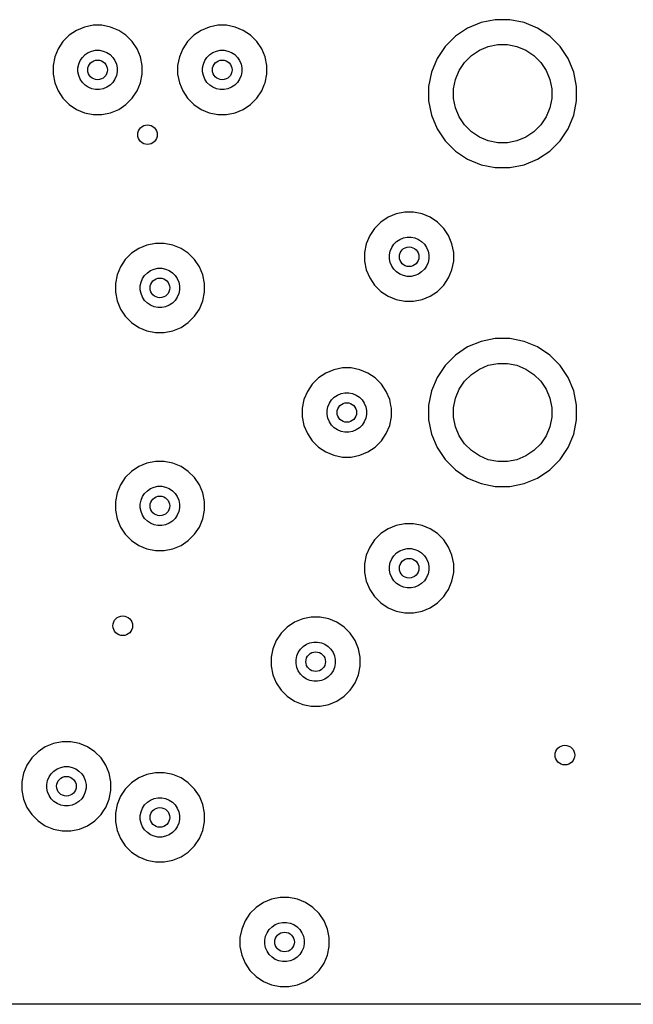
# Model space of a CAD drawing. Extents: x 1 to 139, y -76 to -1.
# Tile 10 of 26: x 54 to 67, y -76 to -55. Entities that reach past the tile are written whole.
import ezdxf

# ---------------------------------------------------------------- set-up
doc = ezdxf.new("R2010")
doc.units = 0
doc.header["$MEASUREMENT"] = 0
doc.layers.add('BLACK', color=7, linetype='CONTINUOUS')

msp = doc.modelspace()

# ---------------------------------------------------------------- linework, layer by layer
at = {"layer": 'BLACK', "linetype": 'CONTINUOUS'}
for p, q in [((63.6951, -55.55), (63.4207, -55.6636)), ((63.9865, -55.492), (63.6951, -55.55)), ((64.2835, -55.492), (63.9865, -55.492)), ((64.5749, -55.55), (64.2835, -55.492)), ((64.8493, -55.6636), (64.5749, -55.55)), ((55.4499, -55.7103), (55.3012, -55.8097)), ((55.6151, -55.6419), (55.4499, -55.7103)), ((55.7906, -55.607), (55.6151, -55.6419)), ((55.9694, -55.607), (55.7906, -55.607)), ((56.1449, -55.6419), (55.9694, -55.607)), ((56.3101, -55.7103), (56.1449, -55.6419)), ((56.4588, -55.8097), (56.3101, -55.7103)), ((57.9899, -55.7103), (57.8412, -55.8097)), ((58.1551, -55.6419), (57.9899, -55.7103)), ((58.3306, -55.607), (58.1551, -55.6419)), ((58.5094, -55.607), (58.3306, -55.607)), ((58.6849, -55.6419), (58.5094, -55.607)), ((58.8501, -55.7103), (58.6849, -55.6419)), ((58.9988, -55.8097), (58.8501, -55.7103)), ((63.4207, -55.6636), (63.1737, -55.8287)), ((65.0963, -55.8287), (64.8493, -55.6636)), ((55.1747, -55.9362), (55.0753, -56.0849)), ((55.3012, -55.8097), (55.1747, -55.9362)), ((56.5853, -55.9362), (56.4588, -55.8097)), ((56.6847, -56.0849), (56.5853, -55.9362)), ((57.7147, -55.9362), (57.6153, -56.0849)), ((57.8412, -55.8097), (57.7147, -55.9362)), ((59.1253, -55.9362), (58.9988, -55.8097)), ((59.2247, -56.0849), (59.1253, -55.9362)), ((63.1737, -55.8287), (62.9637, -56.0387)), ((63.8433, -56.0384), (64.0365, -56)), ((64.0365, -56), (64.2335, -56)), ((64.2335, -56), (64.4267, -56.0384)), ((65.3063, -56.0387), (65.0963, -55.8287)), ((55.0753, -56.0849), (55.0069, -56.2501)), ((55.5693, -56.26), (55.625, -56.2043)), ((55.625, -56.2043), (55.6905, -56.1605)), ((55.6905, -56.1605), (55.7633, -56.1304)), ((55.7633, -56.1304), (55.8406, -56.115)), ((55.8406, -56.115), (55.9194, -56.115)), ((55.9194, -56.115), (55.9967, -56.1304)), ((55.9967, -56.1304), (56.0695, -56.1605)), ((56.0695, -56.1605), (56.135, -56.2043)), ((56.135, -56.2043), (56.1907, -56.26)), ((56.7531, -56.2501), (56.6847, -56.0849)), ((57.6153, -56.0849), (57.5469, -56.2501)), ((58.1093, -56.26), (58.165, -56.2043)), ((58.165, -56.2043), (58.2305, -56.1605)), ((58.2305, -56.1605), (58.3033, -56.1304)), ((58.3033, -56.1304), (58.3806, -56.115)), ((58.3806, -56.115), (58.4594, -56.115)), ((58.4594, -56.115), (58.5367, -56.1304)), ((58.5367, -56.1304), (58.6095, -56.1605)), ((58.6095, -56.1605), (58.675, -56.2043)), ((58.675, -56.2043), (58.7307, -56.26)), ((59.2931, -56.2501), (59.2247, -56.0849)), ((62.9637, -56.0387), (62.7986, -56.2857)), ((63.4975, -56.2232), (63.6613, -56.1138)), ((63.6613, -56.1138), (63.8433, -56.0384)), ((64.4267, -56.0384), (64.6087, -56.1138)), ((64.6087, -56.1138), (64.7725, -56.2232)), ((65.4714, -56.2857), (65.3063, -56.0387)), ((55.0069, -56.2501), (54.972, -56.4256)), ((55.48, -56.4756), (55.4954, -56.3983)), ((55.4954, -56.3983), (55.5255, -56.3255)), ((55.5255, -56.3255), (55.5693, -56.26)), ((56.1907, -56.26), (56.2345, -56.3255)), ((56.2345, -56.3255), (56.2646, -56.3983)), ((56.2646, -56.3983), (56.28, -56.4756)), ((56.788, -56.4256), (56.7531, -56.2501)), ((57.5469, -56.2501), (57.512, -56.4256)), ((58.02, -56.4756), (58.0354, -56.3983)), ((58.0354, -56.3983), (58.0655, -56.3255)), ((58.0655, -56.3255), (58.1093, -56.26)), ((58.7307, -56.26), (58.7745, -56.3255)), ((58.7745, -56.3255), (58.8046, -56.3983)), ((58.8046, -56.3983), (58.82, -56.4756)), ((59.328, -56.4256), (59.2931, -56.2501)), ((62.7986, -56.2857), (62.685, -56.5601)), ((63.2488, -56.5263), (63.3582, -56.3625)), ((63.3582, -56.3625), (63.4975, -56.2232)), ((64.7725, -56.2232), (64.9118, -56.3625)), ((64.9118, -56.3625), (65.0212, -56.5263)), ((65.585, -56.5601), (65.4714, -56.2857)), ((54.972, -56.4256), (54.972, -56.6044)), ((54.972, -56.6044), (55.0069, -56.7799)), ((55.48, -56.5544), (55.48, -56.4756)), ((55.4954, -56.6317), (55.48, -56.5544)), ((56.28, -56.5544), (56.2646, -56.6317)), ((56.28, -56.4756), (56.28, -56.5544)), ((56.7531, -56.7799), (56.788, -56.6044)), ((56.788, -56.6044), (56.788, -56.4256)), ((57.512, -56.4256), (57.512, -56.6044)), ((57.512, -56.6044), (57.5469, -56.7799)), ((58.02, -56.5544), (58.02, -56.4756)), ((58.0354, -56.6317), (58.02, -56.5544)), ((58.82, -56.5544), (58.8046, -56.6317)), ((58.82, -56.4756), (58.82, -56.5544)), ((59.2931, -56.7799), (59.328, -56.6044)), ((59.328, -56.6044), (59.328, -56.4256)), ((62.685, -56.5601), (62.627, -56.8515)), ((63.1734, -56.7083), (63.2488, -56.5263)), ((65.0212, -56.5263), (65.0966, -56.7083)), ((65.643, -56.8515), (65.585, -56.5601)), ((55.0069, -56.7799), (55.0753, -56.9451)), ((55.5255, -56.7045), (55.4954, -56.6317)), ((55.5693, -56.77), (55.5255, -56.7045)), ((55.625, -56.8257), (55.5693, -56.77)), ((56.1907, -56.77), (56.135, -56.8257)), ((56.2345, -56.7045), (56.1907, -56.77)), ((56.2646, -56.6317), (56.2345, -56.7045)), ((56.6847, -56.9451), (56.7531, -56.7799)), ((57.5469, -56.7799), (57.6153, -56.9451)), ((58.0655, -56.7045), (58.0354, -56.6317)), ((58.1093, -56.77), (58.0655, -56.7045)), ((58.165, -56.8257), (58.1093, -56.77)), ((58.7307, -56.77), (58.675, -56.8257)), ((58.7745, -56.7045), (58.7307, -56.77)), ((58.8046, -56.6317), (58.7745, -56.7045)), ((59.2761, -56.8208), (59.2931, -56.7799)), ((63.135, -56.9015), (63.1734, -56.7083)), ((65.0966, -56.7083), (65.135, -56.9015)), ((55.0753, -56.9451), (55.1747, -57.0938)), ((55.6905, -56.8695), (55.625, -56.8257)), ((55.7633, -56.8996), (55.6905, -56.8695)), ((55.8406, -56.915), (55.7633, -56.8996)), ((55.9194, -56.915), (55.8406, -56.915)), ((55.9967, -56.8996), (55.9194, -56.915)), ((56.0695, -56.8695), (55.9967, -56.8996)), ((56.135, -56.8257), (56.0695, -56.8695)), ((56.5853, -57.0938), (56.6847, -56.9451)), ((57.6153, -56.9451), (57.7147, -57.0938)), ((58.2305, -56.8695), (58.165, -56.8257)), ((58.3033, -56.8996), (58.2305, -56.8695)), ((58.3806, -56.915), (58.3033, -56.8996)), ((58.4594, -56.915), (58.3806, -56.915)), ((58.5367, -56.8996), (58.4594, -56.915)), ((58.6095, -56.8695), (58.5367, -56.8996)), ((58.675, -56.8257), (58.6095, -56.8695)), ((59.1253, -57.0938), (59.2247, -56.9451)), ((59.2247, -56.9451), (59.2761, -56.8209)), ((59.2761, -56.8209), (59.2761, -56.8208)), ((62.627, -56.8515), (62.627, -57.1485)), ((63.135, -57.0985), (63.135, -56.9015)), ((65.135, -56.9015), (65.135, -57.0985)), ((65.643, -57.1485), (65.643, -56.8515)), ((55.1747, -57.0938), (55.3012, -57.2203)), ((56.4588, -57.2203), (56.5853, -57.0938)), ((57.7147, -57.0938), (57.8412, -57.2203)), ((58.9988, -57.2203), (59.1253, -57.0938)), ((62.627, -57.1485), (62.685, -57.4399)), ((63.1734, -57.2917), (63.135, -57.0985)), ((65.135, -57.0985), (65.0966, -57.2917)), ((65.585, -57.4399), (65.643, -57.1485)), ((55.3012, -57.2203), (55.4499, -57.3197)), ((55.4499, -57.3197), (55.6151, -57.3881)), ((55.6151, -57.3881), (55.7906, -57.423)), ((55.9694, -57.423), (56.1449, -57.3881)), ((56.1449, -57.3881), (56.3101, -57.3197)), ((56.3101, -57.3197), (56.4588, -57.2203)), ((57.8412, -57.2203), (57.9899, -57.3197)), ((57.9899, -57.3197), (58.1551, -57.3881)), ((58.1551, -57.3881), (58.3306, -57.423)), ((58.5094, -57.423), (58.6849, -57.3881)), ((58.6849, -57.3881), (58.8501, -57.3197)), ((58.8501, -57.3197), (58.9988, -57.2203)), ((63.2488, -57.4737), (63.1734, -57.2917)), ((65.0966, -57.2917), (65.0212, -57.4737)), ((55.7906, -57.423), (55.9694, -57.423)), ((58.3306, -57.423), (58.5094, -57.423)), ((62.685, -57.4399), (62.7986, -57.7143)), ((63.3582, -57.6375), (63.2488, -57.4737)), ((65.0212, -57.4737), (64.9118, -57.6375)), ((65.4714, -57.7143), (65.585, -57.4399)), ((62.7986, -57.7143), (62.9637, -57.9613)), ((63.4975, -57.7768), (63.3582, -57.6375)), ((63.6613, -57.8862), (63.4975, -57.7768)), ((64.7725, -57.7768), (64.6087, -57.8862)), ((64.9118, -57.6375), (64.7725, -57.7768)), ((65.3063, -57.9613), (65.4714, -57.7143)), ((62.9637, -57.9613), (63.1737, -58.1713)), ((63.8433, -57.9616), (63.6613, -57.8862)), ((64.0365, -58), (63.8433, -57.9616)), ((64.2335, -58), (64.0365, -58)), ((64.4267, -57.9616), (64.2335, -58)), ((64.6087, -57.8862), (64.4267, -57.9616)), ((65.0963, -58.1713), (65.3063, -57.9613)), ((63.1737, -58.1713), (63.4207, -58.3364)), ((64.8493, -58.3364), (65.0963, -58.1713)), ((63.4207, -58.3364), (63.6951, -58.45)), ((64.5749, -58.45), (64.8493, -58.3364)), ((63.6951, -58.45), (63.9865, -58.508)), ((63.9865, -58.508), (64.2835, -58.508)), ((64.2835, -58.508), (64.5749, -58.45)), ((61.7999, -59.5203), (61.6512, -59.6197)), ((61.9651, -59.4519), (61.7999, -59.5203)), ((62.1406, -59.417), (61.9651, -59.4519)), ((62.3194, -59.417), (62.1406, -59.417)), ((62.4949, -59.4519), (62.3194, -59.417)), ((62.6601, -59.5203), (62.4949, -59.4519)), ((62.8088, -59.6197), (62.6601, -59.5203)), ((61.5247, -59.7462), (61.4253, -59.8949)), ((61.6512, -59.6197), (61.5247, -59.7462)), ((62.9353, -59.7462), (62.8088, -59.6197)), ((63.0347, -59.8949), (62.9353, -59.7462)), ((61.4253, -59.8949), (61.3569, -60.0601)), ((61.9193, -60.07), (61.975, -60.0143)), ((61.975, -60.0143), (62.0405, -59.9705)), ((62.0405, -59.9705), (62.1133, -59.9404)), ((62.1133, -59.9404), (62.1906, -59.925)), ((62.1906, -59.925), (62.2694, -59.925)), ((62.2694, -59.925), (62.3467, -59.9404)), ((62.3467, -59.9404), (62.4195, -59.9705)), ((62.4195, -59.9705), (62.485, -60.0143)), ((62.485, -60.0143), (62.5407, -60.07)), ((63.1031, -60.0601), (63.0347, -59.8949)), ((56.7199, -60.1553), (56.5712, -60.2547)), ((56.8851, -60.0869), (56.7199, -60.1553)), ((57.0606, -60.052), (56.8851, -60.0869)), ((57.2394, -60.052), (57.0606, -60.052)), ((57.4149, -60.0869), (57.2394, -60.052)), ((57.5801, -60.1553), (57.4149, -60.0869)), ((57.7288, -60.2547), (57.5801, -60.1553)), ((61.3569, -60.0601), (61.322, -60.2356)), ((61.83, -60.2856), (61.8454, -60.2083)), ((61.8454, -60.2083), (61.8755, -60.1355)), ((61.8755, -60.1355), (61.9193, -60.07)), ((62.5407, -60.07), (62.5845, -60.1355)), ((62.5845, -60.1355), (62.6146, -60.2083)), ((62.6146, -60.2083), (62.63, -60.2856)), ((63.138, -60.2356), (63.1031, -60.0601)), ((56.4447, -60.3812), (56.3453, -60.5299)), ((56.5712, -60.2547), (56.4447, -60.3812)), ((57.8553, -60.3812), (57.7288, -60.2547)), ((57.9547, -60.5299), (57.8553, -60.3812)), ((61.322, -60.2356), (61.322, -60.4144)), ((61.322, -60.4144), (61.3569, -60.5899)), ((61.83, -60.3644), (61.83, -60.2856)), ((61.8454, -60.4417), (61.83, -60.3644)), ((62.63, -60.3644), (62.6146, -60.4417)), ((62.63, -60.2856), (62.63, -60.3644)), ((63.1031, -60.5899), (63.138, -60.4144)), ((63.138, -60.4144), (63.138, -60.2356)), ((56.3453, -60.5299), (56.2769, -60.6951)), ((56.895, -60.6493), (56.9605, -60.6055)), ((56.9605, -60.6055), (57.0333, -60.5754)), ((57.0333, -60.5754), (57.1106, -60.56)), ((57.1106, -60.56), (57.1894, -60.56)), ((57.1894, -60.56), (57.2667, -60.5754)), ((57.2667, -60.5754), (57.3395, -60.6055)), ((57.3395, -60.6055), (57.405, -60.6493)), ((58.0231, -60.6951), (57.9547, -60.5299)), ((61.3569, -60.5899), (61.4253, -60.7551)), ((61.8755, -60.5145), (61.8454, -60.4417)), ((61.9193, -60.58), (61.8755, -60.5145)), ((61.975, -60.6357), (61.9193, -60.58)), ((62.5407, -60.58), (62.485, -60.6357)), ((62.5845, -60.5145), (62.5407, -60.58)), ((62.6146, -60.4417), (62.5845, -60.5145)), ((63.0347, -60.7551), (63.1031, -60.5899)), ((56.2769, -60.6951), (56.242, -60.8706)), ((56.7654, -60.8433), (56.7955, -60.7705)), ((56.7955, -60.7705), (56.8393, -60.705)), ((56.8393, -60.705), (56.895, -60.6493)), ((57.405, -60.6493), (57.4607, -60.705)), ((57.4607, -60.705), (57.5045, -60.7705)), ((57.5045, -60.7705), (57.5346, -60.8433)), ((58.058, -60.8706), (58.0231, -60.6951)), ((61.4253, -60.7551), (61.5247, -60.9038)), ((62.0405, -60.6795), (61.975, -60.6357)), ((62.1133, -60.7096), (62.0405, -60.6795)), ((62.1906, -60.725), (62.1133, -60.7096)), ((62.2694, -60.725), (62.1906, -60.725)), ((62.3467, -60.7096), (62.2694, -60.725)), ((62.4195, -60.6795), (62.3467, -60.7096)), ((62.485, -60.6357), (62.4195, -60.6795)), ((62.9853, -60.829), (63.0347, -60.7551)), ((56.242, -60.8706), (56.242, -61.0494)), ((56.75, -60.9206), (56.7654, -60.8433)), ((56.75, -60.9994), (56.75, -60.9206)), ((56.7654, -61.0767), (56.75, -60.9994)), ((57.5346, -60.8433), (57.55, -60.9206)), ((57.55, -60.9994), (57.5346, -61.0767)), ((57.55, -60.9206), (57.55, -60.9994)), ((58.058, -61.0494), (58.058, -60.8706)), ((61.5247, -60.9038), (61.6512, -61.0303)), ((62.8088, -61.0303), (62.9353, -60.9038)), ((62.9353, -60.9038), (62.9853, -60.829)), ((62.9853, -60.829), (62.9853, -60.829)), ((56.242, -61.0494), (56.2769, -61.2249)), ((56.7955, -61.1495), (56.7654, -61.0767)), ((56.8393, -61.215), (56.7955, -61.1495)), ((56.895, -61.2707), (56.8393, -61.215)), ((57.4607, -61.215), (57.405, -61.2707)), ((57.5045, -61.1495), (57.4607, -61.215)), ((57.5346, -61.0767), (57.5045, -61.1495)), ((58.0231, -61.2249), (58.058, -61.0494)), ((61.6512, -61.0303), (61.7999, -61.1297)), ((61.7999, -61.1297), (61.9651, -61.1981)), ((61.9651, -61.1981), (62.1406, -61.233)), ((62.3194, -61.233), (62.4949, -61.1981)), ((62.4949, -61.1981), (62.6601, -61.1297)), ((62.6601, -61.1297), (62.8088, -61.0303)), ((56.2769, -61.2249), (56.3453, -61.3901)), ((56.3453, -61.3901), (56.4447, -61.5388)), ((56.9605, -61.3145), (56.895, -61.2707)), ((57.0333, -61.3446), (56.9605, -61.3145)), ((57.1106, -61.36), (57.0333, -61.3446)), ((57.1894, -61.36), (57.1106, -61.36)), ((57.2667, -61.3446), (57.1894, -61.36)), ((57.3395, -61.3145), (57.2667, -61.3446)), ((57.405, -61.2707), (57.3395, -61.3145)), ((57.8553, -61.5388), (57.9547, -61.3901)), ((57.9547, -61.3901), (58.0231, -61.2249)), ((62.1406, -61.233), (62.3194, -61.233)), ((56.4447, -61.5388), (56.5712, -61.6653)), ((57.7288, -61.6653), (57.8553, -61.5388)), ((56.5712, -61.6653), (56.7199, -61.7647)), ((56.7199, -61.7647), (56.8851, -61.8331)), ((57.4149, -61.8331), (57.5801, -61.7647)), ((57.5801, -61.7647), (57.7288, -61.6653)), ((56.8851, -61.8331), (57.0606, -61.868)), ((57.0606, -61.868), (57.2394, -61.868)), ((57.2394, -61.868), (57.4149, -61.8331)), ((63.9865, -61.992), (63.6951, -62.05)), ((64.2835, -61.992), (63.9865, -61.992)), ((64.5749, -62.05), (64.2835, -61.992)), ((63.4207, -62.1636), (63.1737, -62.3287)), ((63.6951, -62.05), (63.4207, -62.1636)), ((64.8493, -62.1636), (64.5749, -62.05)), ((65.0963, -62.3287), (64.8493, -62.1636)), ((63.1737, -62.3287), (62.9637, -62.5387)), ((65.3063, -62.5387), (65.0963, -62.3287)), ((60.6951, -62.6269), (60.5299, -62.6953)), ((60.8706, -62.592), (60.6951, -62.6269)), ((61.0494, -62.592), (60.8706, -62.592)), ((61.2249, -62.6269), (61.0494, -62.592)), ((61.3901, -62.6953), (61.2249, -62.6269)), ((62.9637, -62.5387), (62.7986, -62.7857)), ((63.4975, -62.7232), (63.6613, -62.6138)), ((63.6613, -62.6138), (63.8433, -62.5384)), ((63.8433, -62.5384), (64.0365, -62.5)), ((64.0365, -62.5), (64.2335, -62.5)), ((64.2335, -62.5), (64.4267, -62.5384)), ((64.4267, -62.5384), (64.6087, -62.6138)), ((64.6087, -62.6138), (64.7725, -62.7232)), ((65.4714, -62.7857), (65.3063, -62.5387)), ((60.3812, -62.7947), (60.2547, -62.9212)), ((60.5299, -62.6953), (60.3812, -62.7947)), ((61.5388, -62.7947), (61.3901, -62.6953)), ((61.6653, -62.9212), (61.5388, -62.7947)), ((62.7986, -62.7857), (62.685, -63.0601)), ((63.3582, -62.8625), (63.4975, -62.7232)), ((64.7725, -62.7232), (64.9118, -62.8625)), ((65.585, -63.0601), (65.4714, -62.7857)), ((60.2547, -62.9212), (60.1553, -63.0699)), ((61.7647, -63.0699), (61.6653, -62.9212)), ((63.1734, -63.2083), (63.2488, -63.0263)), ((63.2488, -63.0263), (63.3582, -62.8625)), ((64.9118, -62.8625), (65.0212, -63.0263)), ((65.0212, -63.0263), (65.0966, -63.2083)), ((60.1553, -63.0699), (60.0869, -63.2351)), ((60.6493, -63.245), (60.705, -63.1893)), ((60.705, -63.1893), (60.7705, -63.1455)), ((60.7705, -63.1455), (60.8433, -63.1154)), ((60.8433, -63.1154), (60.9206, -63.1)), ((60.9206, -63.1), (60.9994, -63.1)), ((60.9994, -63.1), (61.0767, -63.1154)), ((61.0767, -63.1154), (61.1495, -63.1455)), ((61.1495, -63.1455), (61.215, -63.1893)), ((61.215, -63.1893), (61.2707, -63.245)), ((61.8331, -63.2351), (61.7647, -63.0699)), ((62.685, -63.0601), (62.627, -63.3515)), ((63.135, -63.4015), (63.1734, -63.2083)), ((65.0966, -63.2083), (65.135, -63.4015)), ((65.643, -63.3515), (65.585, -63.0601)), ((60.0869, -63.2351), (60.052, -63.4106)), ((60.052, -63.4106), (60.052, -63.5894)), ((60.56, -63.4606), (60.5754, -63.3833)), ((60.5754, -63.3833), (60.6055, -63.3105)), ((60.6055, -63.3105), (60.6493, -63.245)), ((61.2707, -63.245), (61.3145, -63.3105)), ((61.3145, -63.3105), (61.3446, -63.3833)), ((61.3446, -63.3833), (61.36, -63.4606)), ((61.8575, -63.3576), (61.8331, -63.2351)), ((61.868, -63.4106), (61.8575, -63.3576)), ((61.868, -63.5894), (61.868, -63.4106)), ((62.627, -63.3515), (62.627, -63.6485)), ((63.135, -63.5985), (63.135, -63.4015)), ((65.135, -63.4015), (65.135, -63.5985)), ((65.643, -63.6485), (65.643, -63.3515)), ((60.052, -63.5894), (60.0869, -63.7649)), ((60.56, -63.5394), (60.56, -63.4606)), ((60.5754, -63.6167), (60.56, -63.5394)), ((60.6055, -63.6895), (60.5754, -63.6167)), ((61.3446, -63.6167), (61.3145, -63.6895)), ((61.36, -63.5394), (61.3446, -63.6167)), ((61.36, -63.4606), (61.36, -63.5394)), ((61.8331, -63.7649), (61.868, -63.5894)), ((63.1734, -63.7917), (63.135, -63.5985)), ((65.135, -63.5985), (65.0966, -63.7917)), ((60.0869, -63.7649), (60.1553, -63.9301)), ((60.6493, -63.755), (60.6055, -63.6895)), ((60.705, -63.8107), (60.6493, -63.755)), ((60.7705, -63.8545), (60.705, -63.8107)), ((61.215, -63.8107), (61.1495, -63.8545)), ((61.2707, -63.755), (61.215, -63.8107)), ((61.3145, -63.6895), (61.2707, -63.755)), ((61.7647, -63.9301), (61.8331, -63.7649)), ((62.627, -63.6485), (62.685, -63.9399)), ((63.2488, -63.9737), (63.1734, -63.7917)), ((65.0966, -63.7917), (65.0212, -63.9737)), ((65.585, -63.9399), (65.643, -63.6485)), ((60.1553, -63.9301), (60.2547, -64.0788)), ((60.8433, -63.8846), (60.7705, -63.8545)), ((60.9206, -63.9), (60.8433, -63.8846)), ((60.9994, -63.9), (60.9206, -63.9)), ((61.0767, -63.8846), (60.9994, -63.9)), ((61.1495, -63.8545), (61.0767, -63.8846)), ((61.6653, -64.0788), (61.7647, -63.9301)), ((62.685, -63.9399), (62.7986, -64.2143)), ((63.3582, -64.1375), (63.2488, -63.9737)), ((65.0212, -63.9737), (64.9118, -64.1375)), ((65.4714, -64.2143), (65.585, -63.9399)), ((60.2547, -64.0788), (60.3812, -64.2053)), ((60.3812, -64.2053), (60.5299, -64.3047)), ((61.3901, -64.3047), (61.5388, -64.2053)), ((61.5388, -64.2053), (61.6653, -64.0788)), ((62.7986, -64.2143), (62.9637, -64.4613)), ((63.4975, -64.2768), (63.3582, -64.1375)), ((64.9118, -64.1375), (64.7725, -64.2768)), ((65.3063, -64.4613), (65.4714, -64.2143)), ((60.5299, -64.3047), (60.6951, -64.3731)), ((60.6951, -64.3731), (60.8706, -64.408)), ((60.8706, -64.408), (61.0494, -64.408)), ((61.0494, -64.408), (61.2249, -64.3731)), ((61.2249, -64.3731), (61.3901, -64.3047)), ((63.6613, -64.3862), (63.4975, -64.2768)), ((63.8433, -64.4616), (63.6613, -64.3862)), ((64.6087, -64.3862), (64.4267, -64.4616)), ((64.7725, -64.2768), (64.6087, -64.3862)), ((56.7199, -64.6003), (56.5712, -64.6997)), ((56.8851, -64.5319), (56.7199, -64.6003)), ((57.0606, -64.497), (56.8851, -64.5319)), ((57.2394, -64.497), (57.0606, -64.497)), ((57.4149, -64.5319), (57.2394, -64.497)), ((57.5801, -64.6003), (57.4149, -64.5319)), ((57.7288, -64.6997), (57.5801, -64.6003)), ((62.9637, -64.4613), (63.1737, -64.6713)), ((64.0365, -64.5), (63.8433, -64.4616)), ((64.2335, -64.5), (64.0365, -64.5)), ((64.4267, -64.4616), (64.2335, -64.5)), ((65.0963, -64.6713), (65.3063, -64.4613)), ((56.4447, -64.8262), (56.3453, -64.9749)), ((56.5712, -64.6997), (56.4447, -64.8262)), ((57.8553, -64.8262), (57.7288, -64.6997)), ((57.9547, -64.9749), (57.8553, -64.8262)), ((63.1737, -64.6713), (63.4207, -64.8364)), ((64.8493, -64.8364), (65.0963, -64.6713)), ((56.3453, -64.9749), (56.2769, -65.1401)), ((56.9605, -65.0505), (57.0333, -65.0204)), ((57.0333, -65.0204), (57.1106, -65.005)), ((57.1106, -65.005), (57.1894, -65.005)), ((57.1894, -65.005), (57.2667, -65.0204)), ((57.2667, -65.0204), (57.3395, -65.0505)), ((58.0231, -65.1401), (57.9547, -64.9749)), ((63.4207, -64.8364), (63.6951, -64.95)), ((63.6951, -64.95), (63.9865, -65.008)), ((63.9865, -65.008), (64.2835, -65.008)), ((64.2835, -65.008), (64.5749, -64.95)), ((64.5749, -64.95), (64.8493, -64.8364)), ((56.2769, -65.1401), (56.242, -65.3156)), ((56.7654, -65.2883), (56.7955, -65.2155)), ((56.7955, -65.2155), (56.8393, -65.15)), ((56.8393, -65.15), (56.895, -65.0943)), ((56.895, -65.0943), (56.9605, -65.0505)), ((57.3395, -65.0505), (57.405, -65.0943)), ((57.405, -65.0943), (57.4607, -65.15)), ((57.4607, -65.15), (57.5045, -65.2155)), ((57.5045, -65.2155), (57.5346, -65.2883)), ((58.058, -65.3156), (58.0231, -65.1401)), ((56.242, -65.3156), (56.242, -65.4944)), ((56.75, -65.3656), (56.7654, -65.2883)), ((56.75, -65.4444), (56.75, -65.3656)), ((57.5346, -65.2883), (57.55, -65.3656)), ((57.55, -65.3656), (57.55, -65.4444)), ((58.058, -65.4944), (58.058, -65.3156)), ((56.242, -65.4944), (56.2769, -65.6699)), ((56.7654, -65.5217), (56.75, -65.4444)), ((56.7955, -65.5945), (56.7654, -65.5217)), ((56.8393, -65.66), (56.7955, -65.5945)), ((57.5045, -65.5945), (57.4607, -65.66)), ((57.5346, -65.5217), (57.5045, -65.5945)), ((57.55, -65.4444), (57.5346, -65.5217)), ((58.0231, -65.6699), (58.058, -65.4944)), ((56.2769, -65.6699), (56.3453, -65.8351)), ((56.3453, -65.8351), (56.4447, -65.9838)), ((56.895, -65.7157), (56.8393, -65.66)), ((56.9605, -65.7595), (56.895, -65.7157)), ((57.0333, -65.7896), (56.9605, -65.7595)), ((57.1106, -65.805), (57.0333, -65.7896)), ((57.1894, -65.805), (57.1106, -65.805)), ((57.2667, -65.7896), (57.1894, -65.805)), ((57.3395, -65.7595), (57.2667, -65.7896)), ((57.405, -65.7157), (57.3395, -65.7595)), ((57.4607, -65.66), (57.405, -65.7157)), ((57.8553, -65.9838), (57.9547, -65.8351)), ((57.9547, -65.8351), (58.0231, -65.6699)), ((61.9651, -65.8019), (61.7999, -65.8703)), ((62.1406, -65.767), (61.9651, -65.8019)), ((62.3194, -65.767), (62.1406, -65.767)), ((62.4949, -65.8019), (62.3194, -65.767)), ((62.6601, -65.8703), (62.4949, -65.8019)), ((56.4447, -65.9838), (56.5712, -66.1103)), ((57.7288, -66.1103), (57.8553, -65.9838)), ((61.6512, -65.9697), (61.5247, -66.0962)), ((61.7999, -65.8703), (61.6512, -65.9697)), ((62.8088, -65.9697), (62.6601, -65.8703)), ((62.9353, -66.0962), (62.8088, -65.9697)), ((56.5712, -66.1103), (56.7199, -66.2097)), ((56.7199, -66.2097), (56.8851, -66.2781)), ((57.4149, -66.2781), (57.5801, -66.2097)), ((57.5801, -66.2097), (57.7288, -66.1103)), ((61.5247, -66.0962), (61.4253, -66.2449)), ((63.0347, -66.2449), (62.9353, -66.0962)), ((56.8851, -66.2781), (57.0606, -66.313)), ((57.0606, -66.313), (57.2394, -66.313)), ((57.2394, -66.313), (57.4149, -66.2781)), ((61.3569, -66.4101), (61.322, -66.5856)), ((61.4253, -66.2449), (61.3569, -66.4101)), ((61.8755, -66.4855), (61.9193, -66.42)), ((61.9193, -66.42), (61.975, -66.3643)), ((61.975, -66.3643), (62.0405, -66.3205)), ((62.0405, -66.3205), (62.1133, -66.2904)), ((62.1133, -66.2904), (62.1906, -66.275)), ((62.1906, -66.275), (62.2694, -66.275)), ((62.2694, -66.275), (62.3467, -66.2904)), ((62.3467, -66.2904), (62.4195, -66.3205)), ((62.4195, -66.3205), (62.485, -66.3643)), ((62.485, -66.3643), (62.5407, -66.42)), ((62.5407, -66.42), (62.5845, -66.4855)), ((63.1031, -66.4101), (63.0347, -66.2449)), ((63.138, -66.5856), (63.1031, -66.4101)), ((61.322, -66.5856), (61.322, -66.7644)), ((61.83, -66.6356), (61.8454, -66.5583)), ((61.83, -66.7144), (61.83, -66.6356)), ((61.8454, -66.5583), (61.8755, -66.4855)), ((62.5845, -66.4855), (62.6146, -66.5583)), ((62.6146, -66.5583), (62.63, -66.6356)), ((62.63, -66.6356), (62.63, -66.7144)), ((63.138, -66.7644), (63.138, -66.5856)), ((61.322, -66.7644), (61.3569, -66.9399)), ((61.8454, -66.7917), (61.83, -66.7144)), ((61.8755, -66.8645), (61.8454, -66.7917)), ((62.6146, -66.7917), (62.5845, -66.8645)), ((62.63, -66.7144), (62.6146, -66.7917)), ((63.1031, -66.9399), (63.138, -66.7644)), ((61.3569, -66.9399), (61.4253, -67.1051)), ((61.9193, -66.93), (61.8755, -66.8645)), ((61.975, -66.9857), (61.9193, -66.93)), ((62.0405, -67.0295), (61.975, -66.9857)), ((62.1133, -67.0596), (62.0405, -67.0295)), ((62.4195, -67.0295), (62.3467, -67.0596)), ((62.485, -66.9857), (62.4195, -67.0295)), ((62.5407, -66.93), (62.485, -66.9857)), ((62.5845, -66.8645), (62.5407, -66.93)), ((63.0347, -67.1051), (63.1031, -66.9399)), ((61.4253, -67.1051), (61.5247, -67.2538)), ((62.1906, -67.075), (62.1133, -67.0596)), ((62.2694, -67.075), (62.1906, -67.075)), ((62.3467, -67.0596), (62.2694, -67.075)), ((62.9353, -67.2538), (62.9853, -67.179)), ((62.9853, -67.179), (63.0347, -67.1051)), ((62.9853, -67.179), (62.9853, -67.179)), ((61.5247, -67.2538), (61.6512, -67.3803)), ((61.6512, -67.3803), (61.7999, -67.4797)), ((62.6601, -67.4797), (62.8088, -67.3803)), ((62.8088, -67.3803), (62.9353, -67.2538)), ((61.7999, -67.4797), (61.9651, -67.5481)), ((61.9651, -67.5481), (62.1406, -67.583)), ((62.1406, -67.583), (62.3194, -67.583)), ((62.3194, -67.583), (62.4949, -67.5481)), ((62.4949, -67.5481), (62.6601, -67.4797)), ((59.8949, -67.7753), (59.7462, -67.8747)), ((60.0601, -67.7069), (59.8949, -67.7753)), ((60.2356, -67.672), (60.0601, -67.7069)), ((60.4144, -67.672), (60.2356, -67.672)), ((60.5899, -67.7069), (60.4144, -67.672)), ((60.7551, -67.7753), (60.5899, -67.7069)), ((60.9038, -67.8747), (60.7551, -67.7753)), ((59.6197, -68.0012), (59.5203, -68.1499)), ((59.7462, -67.8747), (59.6197, -68.0012)), ((61.0303, -68.0012), (60.9038, -67.8747)), ((61.1297, -68.1499), (61.0303, -68.0012)), ((59.5203, -68.1499), (59.4519, -68.3151)), ((60.07, -68.2693), (60.1355, -68.2255)), ((60.1355, -68.2255), (60.2083, -68.1954)), ((60.2083, -68.1954), (60.2856, -68.18)), ((60.2856, -68.18), (60.3644, -68.18)), ((60.3644, -68.18), (60.4417, -68.1954)), ((60.4417, -68.1954), (60.5145, -68.2255)), ((60.5145, -68.2255), (60.58, -68.2693)), ((61.1981, -68.3151), (61.1297, -68.1499)), ((59.4519, -68.3151), (59.417, -68.4906)), ((59.9404, -68.4633), (59.9705, -68.3905)), ((59.9705, -68.3905), (60.0143, -68.325)), ((60.0143, -68.325), (60.07, -68.2693)), ((60.58, -68.2693), (60.6357, -68.325)), ((60.6357, -68.325), (60.6795, -68.3905)), ((60.6795, -68.3905), (60.7096, -68.4633)), ((61.233, -68.4906), (61.1981, -68.3151)), ((59.417, -68.4906), (59.417, -68.6694)), ((59.925, -68.5406), (59.9404, -68.4633)), ((59.925, -68.6194), (59.925, -68.5406)), ((59.9404, -68.6967), (59.925, -68.6194)), ((60.7096, -68.4633), (60.725, -68.5406)), ((60.725, -68.6194), (60.7096, -68.6967)), ((60.725, -68.5406), (60.725, -68.6194)), ((61.233, -68.6694), (61.233, -68.4906)), ((59.417, -68.6694), (59.4519, -68.8449)), ((59.4519, -68.8449), (59.5203, -69.0101)), ((59.9705, -68.7695), (59.9404, -68.6967)), ((60.0143, -68.835), (59.9705, -68.7695)), ((60.07, -68.8907), (60.0143, -68.835)), ((60.6357, -68.835), (60.58, -68.8907)), ((60.6795, -68.7695), (60.6357, -68.835)), ((60.7096, -68.6967), (60.6795, -68.7695)), ((61.1297, -69.0101), (61.1981, -68.8449)), ((61.1981, -68.8449), (61.233, -68.6694)), ((59.5203, -69.0101), (59.6197, -69.1588)), ((60.1355, -68.9345), (60.07, -68.8907)), ((60.2083, -68.9646), (60.1355, -68.9345)), ((60.2856, -68.98), (60.2083, -68.9646)), ((60.3644, -68.98), (60.2856, -68.98)), ((60.4417, -68.9646), (60.3644, -68.98)), ((60.5145, -68.9345), (60.4417, -68.9646)), ((60.58, -68.8907), (60.5145, -68.9345)), ((61.0765, -69.0897), (61.1297, -69.0101)), ((59.6197, -69.1588), (59.7462, -69.2853)), ((60.9038, -69.2853), (61.0303, -69.1588)), ((61.0303, -69.1588), (61.0765, -69.0897)), ((59.7462, -69.2853), (59.8949, -69.3847)), ((59.8949, -69.3847), (60.0601, -69.4531)), ((60.5899, -69.4531), (60.7551, -69.3847)), ((60.7551, -69.3847), (60.9038, -69.2853)), ((60.0601, -69.4531), (60.2356, -69.488)), ((60.2356, -69.488), (60.4144, -69.488)), ((60.4144, -69.488), (60.5899, -69.4531)), ((54.9801, -70.2469), (54.8149, -70.3153)), ((55.1556, -70.212), (54.9801, -70.2469)), ((55.3344, -70.212), (55.1556, -70.212)), ((55.5099, -70.2469), (55.3344, -70.212)), ((55.6751, -70.3153), (55.5099, -70.2469)), ((54.6662, -70.4147), (54.5397, -70.5412)), ((54.8149, -70.3153), (54.6662, -70.4147)), ((55.8238, -70.4147), (55.6751, -70.3153)), ((55.9503, -70.5412), (55.8238, -70.4147)), ((54.5397, -70.5412), (54.4403, -70.6899)), ((56.0497, -70.6899), (55.9503, -70.5412)), ((54.3719, -70.8551), (54.337, -71.0306)), ((54.4403, -70.6899), (54.3719, -70.8551)), ((54.9343, -70.865), (54.99, -70.8093)), ((54.99, -70.8093), (55.0555, -70.7655)), ((55.0555, -70.7655), (55.1283, -70.7354)), ((55.1283, -70.7354), (55.2056, -70.72)), ((55.2056, -70.72), (55.2844, -70.72)), ((55.2844, -70.72), (55.3617, -70.7354)), ((55.3617, -70.7354), (55.4345, -70.7655)), ((55.4345, -70.7655), (55.5, -70.8093)), ((55.5, -70.8093), (55.5557, -70.865)), ((56.1181, -70.8551), (56.0497, -70.6899)), ((56.153, -71.0306), (56.1181, -70.8551)), ((57.0606, -70.847), (56.8851, -70.8819)), ((57.2394, -70.847), (57.0606, -70.847)), ((57.4149, -70.8819), (57.2394, -70.847)), ((54.337, -71.0306), (54.337, -71.2094)), ((54.845, -71.0806), (54.8604, -71.0033)), ((54.8604, -71.0033), (54.8905, -70.9305)), ((54.8905, -70.9305), (54.9343, -70.865)), ((55.5557, -70.865), (55.5995, -70.9305)), ((55.5995, -70.9305), (55.6296, -71.0033)), ((55.6296, -71.0033), (55.645, -71.0806)), ((56.153, -71.2094), (56.153, -71.0306)), ((56.5712, -71.0497), (56.4447, -71.1762)), ((56.7199, -70.9503), (56.5712, -71.0497)), ((56.8851, -70.8819), (56.7199, -70.9503)), ((57.5801, -70.9503), (57.4149, -70.8819)), ((57.7288, -71.0497), (57.5801, -70.9503)), ((57.8553, -71.1762), (57.7288, -71.0497)), ((54.337, -71.2094), (54.3719, -71.3849)), ((54.845, -71.1594), (54.845, -71.0806)), ((54.8604, -71.2367), (54.845, -71.1594)), ((54.8905, -71.3095), (54.8604, -71.2367)), ((55.6296, -71.2367), (55.5995, -71.3095)), ((55.645, -71.1594), (55.6296, -71.2367)), ((55.645, -71.0806), (55.645, -71.1594)), ((56.1181, -71.3849), (56.153, -71.2094)), ((56.4447, -71.1762), (56.3453, -71.3249)), ((57.9547, -71.3249), (57.8553, -71.1762)), ((54.3719, -71.3849), (54.4403, -71.5501)), ((54.9343, -71.375), (54.8905, -71.3095)), ((54.99, -71.4307), (54.9343, -71.375)), ((55.0555, -71.4745), (54.99, -71.4307)), ((55.5, -71.4307), (55.4345, -71.4745)), ((55.5557, -71.375), (55.5, -71.4307)), ((55.5995, -71.3095), (55.5557, -71.375)), ((56.0497, -71.5501), (56.1181, -71.3849)), ((56.3453, -71.3249), (56.2769, -71.4901)), ((56.8393, -71.5), (56.895, -71.4443)), ((56.895, -71.4443), (56.9605, -71.4005)), ((56.9605, -71.4005), (57.0333, -71.3704)), ((57.0333, -71.3704), (57.1106, -71.355)), ((57.1106, -71.355), (57.1894, -71.355)), ((57.1894, -71.355), (57.2667, -71.3704)), ((57.2667, -71.3704), (57.3395, -71.4005)), ((57.3395, -71.4005), (57.405, -71.4443)), ((57.405, -71.4443), (57.4607, -71.5)), ((58.0231, -71.4901), (57.9547, -71.3249)), ((54.4403, -71.5501), (54.5397, -71.6988)), ((55.1283, -71.5046), (55.0555, -71.4745)), ((55.2056, -71.52), (55.1283, -71.5046)), ((55.2844, -71.52), (55.2056, -71.52)), ((55.3617, -71.5046), (55.2844, -71.52)), ((55.4345, -71.4745), (55.3617, -71.5046)), ((55.9503, -71.6988), (56.0003, -71.624)), ((56.0003, -71.624), (56.0497, -71.5501)), ((56.0003, -71.624), (56.0003, -71.624)), ((56.2769, -71.4901), (56.242, -71.6656)), ((56.75, -71.7156), (56.7654, -71.6383)), ((56.7654, -71.6383), (56.7955, -71.5655)), ((56.7955, -71.5655), (56.8393, -71.5)), ((57.4607, -71.5), (57.5045, -71.5655)), ((57.5045, -71.5655), (57.5346, -71.6383)), ((57.5346, -71.6383), (57.55, -71.7156)), ((58.058, -71.6656), (58.0231, -71.4901)), ((54.5397, -71.6988), (54.6662, -71.8253)), ((54.6662, -71.8253), (54.8149, -71.9247)), ((55.6751, -71.9247), (55.8238, -71.8253)), ((55.8238, -71.8253), (55.9503, -71.6988)), ((56.242, -71.6656), (56.242, -71.8444)), ((56.242, -71.8444), (56.2769, -72.0199)), ((56.75, -71.7944), (56.75, -71.7156)), ((56.7654, -71.8717), (56.75, -71.7944)), ((57.55, -71.7944), (57.5346, -71.8717)), ((57.55, -71.7156), (57.55, -71.7944)), ((58.0231, -72.0199), (58.058, -71.8444)), ((58.058, -71.8444), (58.058, -71.6656)), ((54.8149, -71.9247), (54.9801, -71.9931)), ((54.9801, -71.9931), (55.1556, -72.028)), ((55.1556, -72.028), (55.3344, -72.028)), ((55.3344, -72.028), (55.5099, -71.9931)), ((55.5099, -71.9931), (55.6751, -71.9247)), ((56.2769, -72.0199), (56.3453, -72.1851)), ((56.7955, -71.9445), (56.7654, -71.8717)), ((56.8393, -72.01), (56.7955, -71.9445)), ((56.895, -72.0657), (56.8393, -72.01)), ((57.4607, -72.01), (57.405, -72.0657)), ((57.5045, -71.9445), (57.4607, -72.01)), ((57.5346, -71.8717), (57.5045, -71.9445)), ((57.9547, -72.1851), (58.0231, -72.0199)), ((56.3453, -72.1851), (56.4447, -72.3338)), ((56.9605, -72.1095), (56.895, -72.0657)), ((57.0333, -72.1396), (56.9605, -72.1095)), ((57.1106, -72.155), (57.0333, -72.1396)), ((57.1894, -72.155), (57.1106, -72.155)), ((57.2667, -72.1396), (57.1894, -72.155)), ((57.3395, -72.1095), (57.2667, -72.1396)), ((57.405, -72.0657), (57.3395, -72.1095)), ((57.8553, -72.3338), (57.9547, -72.1851)), ((56.4447, -72.3338), (56.5712, -72.4603)), ((56.5712, -72.4603), (56.7199, -72.5597)), ((57.5801, -72.5597), (57.7288, -72.4603)), ((57.7288, -72.4603), (57.8553, -72.3338)), ((56.7199, -72.5597), (56.8851, -72.6281)), ((56.8851, -72.6281), (57.0606, -72.663)), ((57.0606, -72.663), (57.2394, -72.663)), ((57.2394, -72.663), (57.4149, -72.6281)), ((57.4149, -72.6281), (57.5801, -72.5597)), ((59.4251, -73.4219), (59.2599, -73.4903)), ((59.6006, -73.387), (59.4251, -73.4219)), ((59.7794, -73.387), (59.6006, -73.387)), ((59.9549, -73.4219), (59.7794, -73.387)), ((60.1201, -73.4903), (59.9549, -73.4219)), ((59.1112, -73.5897), (58.9847, -73.7162)), ((59.2599, -73.4903), (59.1112, -73.5897)), ((60.2688, -73.5897), (60.1201, -73.4903)), ((60.3953, -73.7162), (60.2688, -73.5897)), ((58.8853, -73.8649), (58.8169, -74.0301)), ((58.9847, -73.7162), (58.8853, -73.8649)), ((60.4947, -73.8649), (60.3953, -73.7162)), ((60.5631, -74.0301), (60.4947, -73.8649)), ((58.8169, -74.0301), (58.782, -74.2056)), ((59.3355, -74.1055), (59.3793, -74.04)), ((59.3793, -74.04), (59.435, -73.9843)), ((59.435, -73.9843), (59.5005, -73.9405)), ((59.5005, -73.9405), (59.5733, -73.9104)), ((59.5733, -73.9104), (59.6506, -73.895)), ((59.6506, -73.895), (59.7294, -73.895)), ((59.7294, -73.895), (59.8067, -73.9104)), ((59.8067, -73.9104), (59.8795, -73.9405)), ((59.8795, -73.9405), (59.945, -73.9843)), ((59.945, -73.9843), (60.0007, -74.04)), ((60.0007, -74.04), (60.0445, -74.1055)), ((60.598, -74.2056), (60.5631, -74.0301)), ((58.782, -74.2056), (58.782, -74.3844)), ((59.29, -74.2556), (59.3054, -74.1783)), ((59.29, -74.3344), (59.29, -74.2556)), ((59.3054, -74.1783), (59.3355, -74.1055)), ((60.0445, -74.1055), (60.0746, -74.1783)), ((60.0746, -74.1783), (60.09, -74.2556)), ((60.09, -74.2556), (60.09, -74.3344)), ((60.598, -74.3844), (60.598, -74.2056)), ((58.782, -74.3844), (58.8169, -74.5599)), ((59.3054, -74.4117), (59.29, -74.3344)), ((59.3355, -74.4845), (59.3054, -74.4117)), ((60.0746, -74.4117), (60.0445, -74.4845)), ((60.09, -74.3344), (60.0746, -74.4117)), ((60.5631, -74.5599), (60.598, -74.3844)), ((58.8169, -74.5599), (58.8853, -74.7251)), ((59.3793, -74.55), (59.3355, -74.4845)), ((59.435, -74.6057), (59.3793, -74.55)), ((59.5005, -74.6495), (59.435, -74.6057)), ((59.5733, -74.6796), (59.5005, -74.6495)), ((59.8795, -74.6495), (59.8067, -74.6796)), ((59.945, -74.6057), (59.8795, -74.6495)), ((60.0007, -74.55), (59.945, -74.6057)), ((60.0445, -74.4845), (60.0007, -74.55)), ((60.4947, -74.7251), (60.5631, -74.5599)), ((58.8853, -74.7251), (58.9847, -74.8738)), ((59.6506, -74.695), (59.5733, -74.6796)), ((59.7294, -74.695), (59.6506, -74.695)), ((59.8067, -74.6796), (59.7294, -74.695)), ((60.3953, -74.8738), (60.4947, -74.7251)), ((58.9847, -74.8738), (59.1112, -75.0003)), ((59.1112, -75.0003), (59.2599, -75.0997)), ((60.1201, -75.0997), (60.2688, -75.0003)), ((60.2688, -75.0003), (60.3953, -74.8738)), ((59.2599, -75.0997), (59.4251, -75.1681)), ((59.4251, -75.1681), (59.6006, -75.203)), ((59.6006, -75.203), (59.7794, -75.203)), ((59.7794, -75.203), (59.9549, -75.1681)), ((59.9549, -75.1681), (60.1201, -75.0997)), ((133.538, -75.565), (6.16231, -75.565))]:
    msp.add_line(p, q, dxfattribs=at)
at = {"layer": 'BLACK'}
for centre in [(55.88, -56.515), (58.42, -56.515), (56.8975, -57.8359), (62.23, -60.325), (57.15, -60.96), (60.96, -63.5), (57.15, -65.405), (62.23, -66.675), (56.3938, -67.8475), (60.325, -68.58), (65.405, -70.485), (55.245, -71.12), (57.15, -71.755), (59.69, -74.295)]:
    msp.add_circle(centre, 0.2, dxfattribs=at)

doc.saveas('drawing.dxf')
